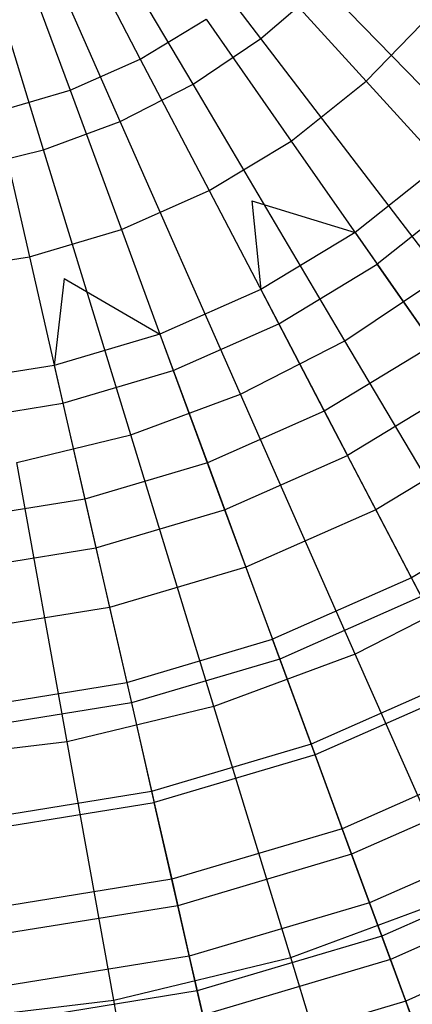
# Model space of a CAD drawing. Extents: x -6 to 6.5, y 0.1 to 12.5.
# Tile 17 of 44: x 0.5 to 0.9, y 3.9 to 4.9. Entities that reach past the tile are written whole.
import ezdxf

# ---------------------------------------------------------------- set-up
doc = ezdxf.new("R2010")
doc.units = 0
doc.header["$LTSCALE"] = 2.54
doc.layers.get('0').update_dxf_attribs({"color": 13, "linetype": 'CONTINUOUS'})

# ---------------------------------------------------------------- blocks, each defined once
blk = doc.blocks.new('GRUPUJ_1')
at = {"color": 0}
for p, q in [((6.6995, 4.8612, 18.0061), (6.5039, 5.1175, 18.0672)), ((6.6995, 4.8612, 18.0061), (6.5039, 5.1175, 18.0672)), ((6.6267, 4.8122, 18.0061), (6.4627, 5.0898, 18.0672)), ((6.6267, 4.8122, 18.0061), (6.4627, 5.0898, 18.0672)), ((6.5486, 4.7721, 18.0061), (6.4187, 5.0671, 18.0672)), ((6.5486, 4.7721, 18.0061), (6.4187, 5.0671, 18.0672)), ((6.4663, 4.7415, 18.0061), (6.3722, 5.0499, 18.0672)), ((6.4663, 4.7415, 18.0061), (6.3722, 5.0499, 18.0672)), ((6.5017, 4.9701, 14.5648), (6.57, 4.8391, 14.3711)), ((6.5017, 4.9701, 14.5648), (6.57, 4.8391, 14.3711)), ((6.4436, 4.9444, 14.5648), (6.4946, 4.8057, 14.3711)), ((6.4436, 4.9444, 14.5648), (6.4946, 4.8057, 14.3711)), ((6.7051, 4.9333, 14.3711), (6.8123, 4.8152, 14.1239)), ((6.7051, 4.9333, 14.3711), (6.8123, 4.8152, 14.1239)), ((6.6995, 4.8612, 18.0061), (6.766, 4.9185, 18.0061)), ((6.6995, 4.8612, 18.0061), (6.766, 4.9185, 18.0061)), ((6.9891, 4.6887, 17.9176), (6.766, 4.9185, 18.0061)), ((6.9891, 4.6887, 17.9176), (6.766, 4.9185, 18.0061)), ((6.8839, 4.8891, 14.1239), (6.8123, 4.8152, 14.1239)), ((6.8839, 4.8891, 14.1239), (6.8123, 4.8152, 14.1239)), ((6.57, 4.8391, 14.3711), (6.6406, 4.8819, 14.3711)), ((6.57, 4.8391, 14.3711), (6.6406, 4.8819, 14.3711)), ((6.6406, 4.8819, 14.3711), (6.7318, 4.751, 14.1239)), ((6.6406, 4.8819, 14.3711), (6.7318, 4.751, 14.1239)), ((6.6267, 4.8122, 18.0061), (6.6995, 4.8612, 18.0061)), ((6.6267, 4.8122, 18.0061), (6.6995, 4.8612, 18.0061)), ((6.8938, 4.6066, 17.9176), (6.6995, 4.8612, 18.0061)), ((6.8938, 4.6066, 17.9176), (6.6995, 4.8612, 18.0061)), ((6.4946, 4.8057, 14.3711), (6.57, 4.8391, 14.3711)), ((6.4946, 4.8057, 14.3711), (6.57, 4.8391, 14.3711)), ((6.57, 4.8391, 14.3711), (6.6438, 4.6977, 14.1239)), ((6.57, 4.8391, 14.3711), (6.6438, 4.6977, 14.1239)), ((6.7318, 4.751, 14.1239), (6.8123, 4.8152, 14.1239)), ((6.7318, 4.751, 14.1239), (6.8123, 4.8152, 14.1239)), ((6.9208, 4.6957, 13.8336), (6.8123, 4.8152, 14.1239)), ((6.9208, 4.6957, 13.8336), (6.8123, 4.8152, 14.1239)), ((6.4155, 4.7823, 14.3711), (6.4946, 4.8057, 14.3711)), ((6.4155, 4.7823, 14.3711), (6.4946, 4.8057, 14.3711)), ((6.4946, 4.8057, 14.3711), (6.5497, 4.656, 14.1239)), ((6.4946, 4.8057, 14.3711), (6.5497, 4.656, 14.1239)), ((6.5486, 4.7721, 18.0061), (6.6267, 4.8122, 18.0061)), ((6.5486, 4.7721, 18.0061), (6.6267, 4.8122, 18.0061)), ((6.7896, 4.5364, 17.9176), (6.6267, 4.8122, 18.0061)), ((6.7896, 4.5364, 17.9176), (6.6267, 4.8122, 18.0061)), ((6.4155, 4.7823, 14.3711), (6.451, 4.6267, 14.1239)), ((6.4155, 4.7823, 14.3711), (6.451, 4.6267, 14.1239)), ((6.4663, 4.7415, 18.0061), (6.5486, 4.7721, 18.0061)), ((6.4663, 4.7415, 18.0061), (6.5486, 4.7721, 18.0061)), ((6.6777, 4.479, 17.9176), (6.5486, 4.7721, 18.0061)), ((6.6777, 4.479, 17.9176), (6.5486, 4.7721, 18.0061)), ((6.6438, 4.6977, 14.1239), (6.7318, 4.751, 14.1239)), ((6.6438, 4.6977, 14.1239), (6.7318, 4.751, 14.1239)), ((6.7318, 4.751, 14.1239), (6.8242, 4.6187, 13.8336)), ((6.7318, 4.751, 14.1239), (6.8242, 4.6187, 13.8336)), ((6.381, 4.7209, 18.0061), (6.4663, 4.7415, 18.0061)), ((6.381, 4.7209, 18.0061), (6.4663, 4.7415, 18.0061)), ((6.5599, 4.4352, 17.9176), (6.4663, 4.7415, 18.0061)), ((6.5599, 4.4352, 17.9176), (6.4663, 4.7415, 18.0061)), ((6.8929, 4.7265, 7.8912), (6.8004, 4.6528, 7.8912)), ((6.5497, 4.656, 14.1239), (6.6438, 4.6977, 14.1239)), ((6.5497, 4.656, 14.1239), (6.6438, 4.6977, 14.1239)), ((6.6438, 4.6977, 14.1239), (6.7185, 4.5546, 13.8336)), ((6.6438, 4.6977, 14.1239), (6.7185, 4.5546, 13.8336)), ((6.6898, 4.6867, 7.7802), (6.6992, 4.5914, 7.8912)), ((6.6898, 4.6867, 7.7802), (6.8004, 4.6528, 7.8912)), ((6.9208, 4.6957, 13.8336), (6.8242, 4.6187, 13.8336)), ((6.9208, 4.6957, 13.8336), (6.8242, 4.6187, 13.8336)), ((6.451, 4.6267, 14.1239), (6.5497, 4.656, 14.1239)), ((6.451, 4.6267, 14.1239), (6.5497, 4.656, 14.1239)), ((6.5497, 4.656, 14.1239), (6.6054, 4.5045, 13.8336)), ((6.5497, 4.656, 14.1239), (6.6054, 4.5045, 13.8336)), ((6.8004, 4.6528, 7.8912), (6.6992, 4.5914, 7.8912)), ((6.8004, 4.6528, 7.8912), (6.6992, 4.5914, 7.8912)), ((6.8004, 4.6528, 7.8912), (6.8847, 4.5319, 8.0529)), ((6.8004, 4.6528, 7.8912), (6.8847, 4.5319, 8.0529)), ((6.3494, 4.6103, 14.1239), (6.451, 4.6267, 14.1239)), ((6.3494, 4.6103, 14.1239), (6.451, 4.6267, 14.1239)), ((6.451, 4.6267, 14.1239), (6.4869, 4.4694, 13.8336)), ((6.451, 4.6267, 14.1239), (6.4869, 4.4694, 13.8336)), ((6.7185, 4.5546, 13.8336), (6.8242, 4.6187, 13.8336)), ((6.7185, 4.5546, 13.8336), (6.8242, 4.6187, 13.8336)), ((6.9154, 4.4878, 13.5033), (6.8242, 4.6187, 13.8336)), ((6.9154, 4.4878, 13.5033), (6.8242, 4.6187, 13.8336)), ((6.4884, 4.6033, 7.7802), (6.4777, 4.5099, 7.8912)), ((6.4884, 4.6033, 7.7802), (6.5911, 4.5436, 7.8912)), ((6.7896, 4.5364, 17.9176), (6.8938, 4.6066, 17.9176)), ((6.7896, 4.5364, 17.9176), (6.8938, 4.6066, 17.9176)), ((6.6992, 4.5914, 7.8912), (6.5911, 4.5436, 7.8912)), ((6.6992, 4.5914, 7.8912), (6.7674, 4.4608, 8.0529)), ((6.6992, 4.5914, 7.8912), (6.7674, 4.4608, 8.0529)), ((6.6054, 4.5045, 13.8336), (6.7185, 4.5546, 13.8336)), ((6.6054, 4.5045, 13.8336), (6.7185, 4.5546, 13.8336)), ((6.7185, 4.5546, 13.8336), (6.7922, 4.4132, 13.5033)), ((6.7185, 4.5546, 13.8336), (6.7922, 4.4132, 13.5033)), ((6.5911, 4.5436, 7.8912), (6.4777, 4.5099, 7.8912)), ((6.5911, 4.5436, 7.8912), (6.4777, 4.5099, 7.8912)), ((6.5911, 4.5436, 7.8912), (6.642, 4.4053, 8.0529)), ((6.5911, 4.5436, 7.8912), (6.642, 4.4053, 8.0529)), ((6.6777, 4.479, 17.9176), (6.7896, 4.5364, 17.9176)), ((6.6777, 4.479, 17.9176), (6.7896, 4.5364, 17.9176)), ((6.8847, 4.5319, 8.0529), (6.7674, 4.4608, 8.0529)), ((6.8847, 4.5319, 8.0529), (6.7674, 4.4608, 8.0529)), ((6.9447, 4.2737, 17.806), (6.7896, 4.5364, 17.9176)), ((6.9447, 4.2737, 17.806), (6.7896, 4.5364, 17.9176)), ((6.4777, 4.5099, 7.8912), (6.3609, 4.491, 7.8912)), ((6.4777, 4.5099, 7.8912), (6.5105, 4.3662, 8.0529)), ((6.4777, 4.5099, 7.8912), (6.5105, 4.3662, 8.0529)), ((6.4869, 4.4694, 13.8336), (6.6054, 4.5045, 13.8336)), ((6.4869, 4.4694, 13.8336), (6.6054, 4.5045, 13.8336)), ((6.6054, 4.5045, 13.8336), (6.6605, 4.3549, 13.5033)), ((6.6054, 4.5045, 13.8336), (6.6605, 4.3549, 13.5033)), ((6.9154, 4.4878, 13.5033), (6.7922, 4.4132, 13.5033)), ((6.9154, 4.4878, 13.5033), (6.7922, 4.4132, 13.5033)), ((6.5599, 4.4352, 17.9176), (6.6777, 4.479, 17.9176)), ((6.5599, 4.4352, 17.9176), (6.6777, 4.479, 17.9176)), ((6.8007, 4.1998, 17.806), (6.6777, 4.479, 17.9176)), ((6.8007, 4.1998, 17.806), (6.6777, 4.479, 17.9176)), ((6.3649, 4.4496, 13.8336), (6.4869, 4.4694, 13.8336)), ((6.3649, 4.4496, 13.8336), (6.4869, 4.4694, 13.8336)), ((6.4869, 4.4694, 13.8336), (6.5224, 4.3139, 13.5033)), ((6.4869, 4.4694, 13.8336), (6.5224, 4.3139, 13.5033)), ((6.7674, 4.4608, 8.0529), (6.642, 4.4053, 8.0529)), ((6.7674, 4.4608, 8.0529), (6.642, 4.4053, 8.0529)), ((6.7674, 4.4608, 8.0529), (6.8226, 4.3549, 8.1971)), ((6.7674, 4.4608, 8.0529), (6.8226, 4.3549, 8.1971)), ((6.4377, 4.4057, 17.9176), (6.5599, 4.4352, 17.9176)), ((6.4377, 4.4057, 17.9176), (6.5599, 4.4352, 17.9176)), ((6.649, 4.1435, 17.806), (6.5599, 4.4352, 17.9176)), ((6.649, 4.1435, 17.806), (6.5599, 4.4352, 17.9176)), ((6.953, 4.4339, 8.1971), (6.8226, 4.3549, 8.1971)), ((6.953, 4.4339, 8.1971), (6.8226, 4.3549, 8.1971)), ((6.6605, 4.3549, 13.5033), (6.7922, 4.4132, 13.5033)), ((6.6605, 4.3549, 13.5033), (6.7922, 4.4132, 13.5033)), ((6.8609, 4.2816, 13.1492), (6.7922, 4.4132, 13.5033)), ((6.8609, 4.2816, 13.1492), (6.7922, 4.4132, 13.5033)), ((6.4916, 4.1055, 17.806), (6.4377, 4.4057, 17.9176)), ((6.4916, 4.1055, 17.806), (6.4377, 4.4057, 17.9176)), ((6.642, 4.4053, 8.0529), (6.5105, 4.3662, 8.0529)), ((6.642, 4.4053, 8.0529), (6.5105, 4.3662, 8.0529)), ((6.642, 4.4053, 8.0529), (6.6832, 4.2932, 8.1971)), ((6.642, 4.4053, 8.0529), (6.6832, 4.2932, 8.1971)), ((6.5105, 4.3662, 8.0529), (6.3751, 4.3443, 8.0529)), ((6.5105, 4.3662, 8.0529), (6.3751, 4.3443, 8.0529)), ((6.5105, 4.3662, 8.0529), (6.5371, 4.2498, 8.1971)), ((6.5105, 4.3662, 8.0529), (6.5371, 4.2498, 8.1971)), ((7.0003, 4.3661, 13.1492), (6.8609, 4.2816, 13.1492)), ((7.0003, 4.3661, 13.1492), (6.8609, 4.2816, 13.1492)), ((6.5224, 4.3139, 13.5033), (6.6605, 4.3549, 13.5033)), ((6.5224, 4.3139, 13.5033), (6.6605, 4.3549, 13.5033)), ((6.6605, 4.3549, 13.5033), (6.7118, 4.2156, 13.1492)), ((6.6605, 4.3549, 13.5033), (6.7118, 4.2156, 13.1492)), ((6.8226, 4.3549, 8.1971), (6.6832, 4.2932, 8.1971)), ((6.8226, 4.3549, 8.1971), (6.6832, 4.2932, 8.1971)), ((6.8226, 4.3549, 8.1971), (6.8713, 4.2616, 8.3491)), ((6.8226, 4.3549, 8.1971), (6.8713, 4.2616, 8.3491)), ((6.3802, 4.2909, 13.5033), (6.5224, 4.3139, 13.5033)), ((6.3802, 4.2909, 13.5033), (6.5224, 4.3139, 13.5033)), ((6.5224, 4.3139, 13.5033), (6.5554, 4.1692, 13.1492)), ((6.5224, 4.3139, 13.5033), (6.5554, 4.1692, 13.1492)), ((6.6832, 4.2932, 8.1971), (6.5371, 4.2498, 8.1971)), ((6.6832, 4.2932, 8.1971), (6.5371, 4.2498, 8.1971)), ((6.6832, 4.2932, 8.1971), (6.7196, 4.1944, 8.3491)), ((6.6832, 4.2932, 8.1971), (6.7196, 4.1944, 8.3491)), ((6.8609, 4.2816, 13.1492), (6.7118, 4.2156, 13.1492)), ((6.8609, 4.2816, 13.1492), (6.7118, 4.2156, 13.1492)), ((6.9221, 4.1643, 12.7823), (6.8609, 4.2816, 13.1492)), ((6.9221, 4.1643, 12.7823), (6.8609, 4.2816, 13.1492)), ((6.9447, 4.2737, 17.806), (6.8007, 4.1998, 17.806)), ((6.9447, 4.2737, 17.806), (6.8007, 4.1998, 17.806)), ((6.8713, 4.2616, 8.3491), (6.7196, 4.1944, 8.3491)), ((6.8713, 4.2616, 8.3491), (6.7196, 4.1944, 8.3491)), ((6.5371, 4.2498, 8.1971), (6.3865, 4.2255, 8.1971)), ((6.5371, 4.2498, 8.1971), (6.3865, 4.2255, 8.1971)), ((6.5371, 4.2498, 8.1971), (6.5605, 4.1472, 8.3491)), ((6.5371, 4.2498, 8.1971), (6.5605, 4.1472, 8.3491)), ((6.5554, 4.1692, 13.1492), (6.7118, 4.2156, 13.1492)), ((6.5554, 4.1692, 13.1492), (6.7118, 4.2156, 13.1492)), ((6.7575, 4.0914, 12.7823), (6.7118, 4.2156, 13.1492)), ((6.7575, 4.0914, 12.7823), (6.7118, 4.2156, 13.1492)), ((6.8007, 4.1998, 17.806), (6.649, 4.1435, 17.806)), ((6.8007, 4.1998, 17.806), (6.649, 4.1435, 17.806)), ((6.9144, 3.9416, 17.6751), (6.8007, 4.1998, 17.806)), ((6.9144, 3.9416, 17.6751), (6.8007, 4.1998, 17.806)), ((6.7196, 4.1944, 8.3491), (6.5605, 4.1472, 8.3491)), ((6.7196, 4.1944, 8.3491), (6.5605, 4.1472, 8.3491)), ((6.7196, 4.1944, 8.3491), (6.7533, 4.1028, 8.521)), ((6.7196, 4.1944, 8.3491), (6.7533, 4.1028, 8.521)), ((6.3945, 4.1432, 13.1492), (6.5554, 4.1692, 13.1492)), ((6.3945, 4.1432, 13.1492), (6.5554, 4.1692, 13.1492)), ((6.5554, 4.1692, 13.1492), (6.5849, 4.0402, 12.7823)), ((6.5554, 4.1692, 13.1492), (6.5849, 4.0402, 12.7823)), ((6.9165, 4.1751, 8.521), (6.7533, 4.1028, 8.521)), ((6.9165, 4.1751, 8.521), (6.7533, 4.1028, 8.521)), ((6.9221, 4.1643, 12.7823), (6.7575, 4.0914, 12.7823)), ((6.9221, 4.1643, 12.7823), (6.7575, 4.0914, 12.7823)), ((6.5605, 4.1472, 8.3491), (6.3966, 4.1207, 8.3491)), ((6.5605, 4.1472, 8.3491), (6.3966, 4.1207, 8.3491)), ((6.5605, 4.1472, 8.3491), (6.5822, 4.0521, 8.521)), ((6.5605, 4.1472, 8.3491), (6.5822, 4.0521, 8.521)), ((6.649, 4.1435, 17.806), (6.4916, 4.1055, 17.806)), ((6.649, 4.1435, 17.806), (6.4916, 4.1055, 17.806)), ((6.7314, 3.8736, 17.6751), (6.649, 4.1435, 17.806)), ((6.7314, 3.8736, 17.6751), (6.649, 4.1435, 17.806)), ((6.4916, 4.1055, 17.806), (6.3309, 4.0863, 17.806)), ((6.4916, 4.1055, 17.806), (6.3309, 4.0863, 17.806)), ((6.5416, 3.8278, 17.6751), (6.4916, 4.1055, 17.806)), ((6.5416, 3.8278, 17.6751), (6.4916, 4.1055, 17.806)), ((6.7533, 4.1028, 8.521), (6.5822, 4.0521, 8.521)), ((6.7533, 4.1028, 8.521), (6.5822, 4.0521, 8.521)), ((6.7533, 4.1028, 8.521), (6.7867, 4.0121, 8.7333)), ((6.7533, 4.1028, 8.521), (6.7867, 4.0121, 8.7333)), ((6.7575, 4.0914, 12.7823), (6.5849, 4.0402, 12.7823)), ((6.7575, 4.0914, 12.7823), (6.5849, 4.0402, 12.7823)), ((6.7967, 3.9847, 12.4102), (6.7575, 4.0914, 12.7823)), ((6.7967, 3.9847, 12.4102), (6.7575, 4.0914, 12.7823)), ((6.9612, 4.0893, 8.7333), (6.7867, 4.0121, 8.7333)), ((6.9612, 4.0893, 8.7333), (6.7867, 4.0121, 8.7333)), ((6.9747, 4.0635, 12.4102), (6.7967, 3.9847, 12.4102)), ((6.9747, 4.0635, 12.4102), (6.7967, 3.9847, 12.4102)), ((6.5822, 4.0521, 8.521), (6.406, 4.0236, 8.521)), ((6.5822, 4.0521, 8.521), (6.406, 4.0236, 8.521)), ((6.5822, 4.0521, 8.521), (6.6037, 3.9578, 8.7333)), ((6.5822, 4.0521, 8.521), (6.6037, 3.9578, 8.7333)), ((6.4072, 4.0114, 12.7823), (6.5849, 4.0402, 12.7823)), ((6.4072, 4.0114, 12.7823), (6.5849, 4.0402, 12.7823)), ((6.6102, 3.9293, 12.4102), (6.5849, 4.0402, 12.7823)), ((6.6102, 3.9293, 12.4102), (6.5849, 4.0402, 12.7823)), ((6.7867, 4.0121, 8.7333), (6.6037, 3.9578, 8.7333)), ((6.7867, 4.0121, 8.7333), (6.6037, 3.9578, 8.7333)), ((6.7867, 4.0121, 8.7333), (6.816, 3.9324, 8.9703)), ((6.7867, 4.0121, 8.7333), (6.816, 3.9324, 8.9703)), ((7.0005, 4.014, 8.9703), (6.816, 3.9324, 8.9703)), ((7.0005, 4.014, 8.9703), (6.816, 3.9324, 8.9703)), ((6.7967, 3.9847, 12.4102), (6.6102, 3.9293, 12.4102)), ((6.7967, 3.9847, 12.4102), (6.6102, 3.9293, 12.4102)), ((6.8292, 3.8966, 12.0372), (6.7967, 3.9847, 12.4102)), ((6.8292, 3.8966, 12.0372), (6.7967, 3.9847, 12.4102)), ((7.0181, 3.9802, 12.0372), (6.8292, 3.8966, 12.0372)), ((7.0181, 3.9802, 12.0372), (6.8292, 3.8966, 12.0372)), ((6.6037, 3.9578, 8.7333), (6.4153, 3.9273, 8.7333)), ((6.6037, 3.9578, 8.7333), (6.4153, 3.9273, 8.7333)), ((6.6037, 3.9578, 8.7333), (6.6226, 3.875, 8.9703)), ((6.6037, 3.9578, 8.7333), (6.6226, 3.875, 8.9703)), ((7.0304, 3.9567, 9.2006), (6.8383, 3.8716, 9.2006)), ((7.0304, 3.9567, 9.2006), (6.8383, 3.8716, 9.2006)), ((6.7314, 3.8736, 17.6751), (6.9144, 3.9416, 17.6751)), ((6.7314, 3.8736, 17.6751), (6.9144, 3.9416, 17.6751)), ((6.6102, 3.9293, 12.4102), (6.4181, 3.8983, 12.4102)), ((6.6102, 3.9293, 12.4102), (6.4181, 3.8983, 12.4102)), ((6.6311, 3.8378, 12.0372), (6.6102, 3.9293, 12.4102)), ((6.6311, 3.8378, 12.0372), (6.6102, 3.9293, 12.4102)), ((6.816, 3.9324, 8.9703), (6.6226, 3.875, 8.9703)), ((6.816, 3.9324, 8.9703), (6.6226, 3.875, 8.9703)), ((6.816, 3.9324, 8.9703), (6.8383, 3.8716, 9.2006)), ((6.816, 3.9324, 8.9703), (6.8383, 3.8716, 9.2006)), ((7.0524, 3.9144, 11.6623), (6.8548, 3.8269, 11.6623)), ((7.0524, 3.9144, 11.6623), (6.8548, 3.8269, 11.6623)), ((6.8292, 3.8966, 12.0372), (6.6311, 3.8378, 12.0372)), ((6.8292, 3.8966, 12.0372), (6.6311, 3.8378, 12.0372)), ((6.8548, 3.8269, 11.6623), (6.8292, 3.8966, 12.0372)), ((6.8548, 3.8269, 11.6623), (6.8292, 3.8966, 12.0372)), ((6.6226, 3.875, 8.9703), (6.4235, 3.8428, 8.9703)), ((6.6226, 3.875, 8.9703), (6.4235, 3.8428, 8.9703)), ((6.5416, 3.8278, 17.6751), (6.7314, 3.8736, 17.6751)), ((6.5416, 3.8278, 17.6751), (6.7314, 3.8736, 17.6751)), ((6.6226, 3.875, 8.9703), (6.637, 3.8119, 9.2006)), ((6.6226, 3.875, 8.9703), (6.637, 3.8119, 9.2006)), ((6.8059, 3.6295, 17.528), (6.7314, 3.8736, 17.6751)), ((6.8059, 3.6295, 17.528), (6.7314, 3.8736, 17.6751)), ((6.8383, 3.8716, 9.2006), (6.637, 3.8119, 9.2006)), ((6.8383, 3.8716, 9.2006), (6.637, 3.8119, 9.2006)), ((6.8383, 3.8716, 9.2006), (6.8596, 3.8139, 9.4892)), ((6.8383, 3.8716, 9.2006), (6.8596, 3.8139, 9.4892)), ((6.6311, 3.8378, 12.0372), (6.4271, 3.8048, 12.0372)), ((6.6311, 3.8378, 12.0372), (6.4271, 3.8048, 12.0372)), ((6.6476, 3.7654, 11.6623), (6.6311, 3.8378, 12.0372)), ((6.6476, 3.7654, 11.6623), (6.6311, 3.8378, 12.0372)), ((6.3476, 3.8047, 17.6751), (6.5416, 3.8278, 17.6751)), ((6.3476, 3.8047, 17.6751), (6.5416, 3.8278, 17.6751)), ((6.5867, 3.5765, 17.528), (6.5416, 3.8278, 17.6751)), ((6.5867, 3.5765, 17.528), (6.5416, 3.8278, 17.6751)), ((6.8548, 3.8269, 11.6623), (6.6476, 3.7654, 11.6623)), ((6.8548, 3.8269, 11.6623), (6.6476, 3.7654, 11.6623)), ((6.8593, 3.8147, 11.5838), (6.8548, 3.8269, 11.6623)), ((6.8593, 3.8147, 11.5838), (6.8548, 3.8269, 11.6623))]:
    blk.add_line(p, q, dxfattribs=at)

msp = doc.modelspace()

# ---------------------------------------------------------------- block references
at = {"color": 0}
msp.add_blockref('GRUPUJ_1', (-5.959, 0.0611, 0.2501), dxfattribs=at)

doc.saveas('drawing.dxf')
